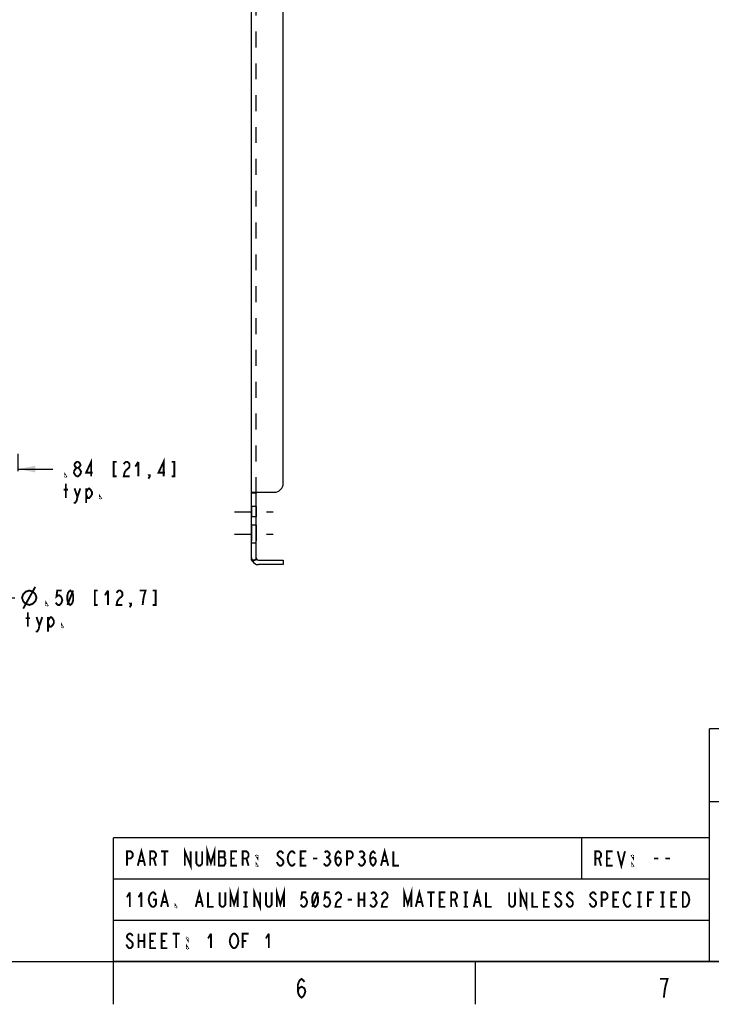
# Model space of a CAD drawing. Header units: inches. Extents: x -1.2 to 81.2, y -1.2 to 52.9.
# Tile 5 of 39: x 47.4 to 66.5, y -1.2 to 26. Entities that reach past the tile are written whole.
import ezdxf

# ---------------------------------------------------------------- set-up
doc = ezdxf.new("R2010")
doc.units = ezdxf.units.IN
doc.header["$LTSCALE"] = 4.4
doc.header["$MEASUREMENT"] = 0
doc.linetypes.add('DASHED', pattern=[0.2, 0.1, -0.1])
doc.linetypes.add('HIDDEN', pattern=[0.2, 0.1, -0.1])
doc.layers.get('0').update_dxf_attribs({"linetype": 'CONTINUOUS'})
doc.layers.add('DEFAULT_2', color=8, linetype='HIDDEN')
doc.layers.add('TALLER_THAN_30', color=7, linetype='CONTINUOUS')
doc.styles.get("Standard").update_dxf_attribs({"font": 'txt', "width": 0.8})
doc.dimstyles.new('DIMSTYLE_1', dxfattribs={"dimtxt": 0.4, "dimasz": 0.470588, "dimexe": 0.18, "dimexo": 0.0625, "dimgap": 0.09, "dimtad": 0, "dimtih": 1, "dimtoh": 1, "dimzin": 4, "dimdsep": 46, "dimtxsty": 'Standard', "dimblk": '_FILLED', "dimblk1": '_FILLED', "dimblk2": '_FILLED', "dimcen": 0.09, "dimadec": 0, "dimazin": 0, "dimtfac": 1, "dimtofl": 0, "dimtmove": 0, "dimatfit": 3, "dimldrblk": '_FILLED', "dimfxl": 0, "dimtolj": 1, "dimtzin": 4, "dimarcsym": 0})
doc.dimstyles.new('DIMSTYLE_2', dxfattribs={"dimtxt": 0.4, "dimasz": 0.470588, "dimexe": 0.18, "dimexo": 0.0625, "dimgap": 0.09, "dimtad": 0, "dimtih": 1, "dimtoh": 1, "dimzin": 4, "dimdsep": 46, "dimtxsty": 'Standard', "dimblk": '_FILLED', "dimblk1": '_FILLED', "dimblk2": '_FILLED', "dimcen": 0.09, "dimadec": 0, "dimazin": 0, "dimtfac": 1, "dimtofl": 0, "dimtmove": 0, "dimatfit": 3, "dimldrblk": '_FILLED', "dimfxl": 0, "dimtolj": 1, "dimtzin": 4, "dimarcsym": 0})

# ---------------------------------------------------------------- blocks, each defined once
blk = doc.blocks.new('_FILLED')
at = {"color": 0, "linetype": 'ByBlock'}
blk.add_solid([(0, 0), (-1, 0.2), (-1, -0.2)], dxfattribs=at)
blk = doc.blocks.new('*D')
at = {"color": 2, "linetype": 'CONTINUOUS'}
for p, q in [((14.435, 39.988), (14.435, 43.662)), ((47.372, 39.988), (47.372, 43.662)), ((14.435, 43.238), (28.584, 43.238)), ((47.372, 43.238), (33.224, 43.238)), ((15.279, 41.394), (15.279, 42.868)), ((46.529, 41.394), (46.529, 42.868)), ((53.944, 42.113), (53.944, 42.942)), ((54.694, 42.113), (54.694, 42.942)), ((53.944, 42.519), (53.003, 42.519)), ((54.694, 42.519), (55.555, 42.519)), ((15.279, 42.444), (28.584, 42.444)), ((46.529, 42.444), (33.224, 42.444)), ((16.355, 41.908), (10.599, 41.908)), ((11.023, 41.908), (11.023, 27.498)), ((14.949, 41.065), (12.477, 41.065)), ((12.9, 41.065), (12.9, 26.093)), ((11.023, 10.971), (11.023, 26.098)), ((12.9, 11.815), (12.9, 24.693)), ((15.949, 12.564), (16.716, 14.48)), ((16.716, 14.48), (17.105, 14.48)), ((46.529, 12.144), (46.529, 14.035)), ((47.372, 13.55), (47.372, 14.035)), ((46.529, 13.611), (45.587, 13.611)), ((47.372, 13.611), (48.326, 13.611)), ((16.349, 11.981), (16.973, 12.606)), ((16.973, 12.606), (17.362, 12.606)), ((44.825, 11.815), (44.825, 12.756)), ((16.13, 12.2), (16.649, 11.682)), ((14.949, 11.815), (12.477, 11.815)), ((46.199, 11.815), (44.401, 11.815)), ((15.511, 11.582), (16.03, 11.063)), ((46.578, 11.57), (46.886, 10.055)), ((15.73, 11.363), (15.065, 10.697)), ((16.355, 10.971), (10.599, 10.971)), ((44.793, 10.971), (44.401, 10.971)), ((44.825, 10.971), (44.825, 9.954)), ((44.825, 9.954), (44.514, 9.954)), ((46.886, 10.055), (47.275, 10.055))]:
    blk.add_line(p, q, dxfattribs=at)
at = {"layer": 'TALLER_THAN_30', "color": 2, "linetype": 'CONTINUOUS'}
for p, q in [((15.608, 41.065), (17.013, 41.065)), ((16.59, 41.065), (16.59, 34.152)), ((16.59, 26.44), (16.59, 32.152)), ((15.608, 26.44), (17.013, 26.44))]:
    blk.add_line(p, q, dxfattribs=at)
at = {"color": 2, "linetype": 'CONTINUOUS', "xscale": 0.4705882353, "yscale": 0.4705882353, "zscale": 0.4705882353}
for p, rotation in [((14.435, 43.238), 180), ((15.279, 42.444), 180), ((54.694, 42.519), 180), ((11.023, 41.908), 90), ((12.9, 41.065), 90), ((47.372, 13.611), 180), ((15.949, 12.564), 248.1947399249), ((12.9, 11.815), 270), ((16.349, 11.981), 225), ((44.825, 11.815), 270), ((11.023, 10.971), 270), ((46.578, 11.57), 101.5002992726), ((15.73, 11.363), 45), ((44.825, 10.971), 90)]:
    blk.add_blockref('_FILLED', p, dxfattribs=dict(at, rotation=rotation))
for p in [(47.372, 43.238), (46.529, 42.444), (53.944, 42.519), (46.529, 13.611)]:
    blk.add_blockref('_FILLED', p, dxfattribs=at)
at = {"layer": 'TALLER_THAN_30', "color": 2, "linetype": 'CONTINUOUS', "xscale": 0.4705882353, "yscale": 0.4705882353, "zscale": 0.4705882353}
for p, rotation in [((16.59, 41.065), 90), ((16.59, 26.44), 270)]:
    blk.add_blockref('_FILLED', p, dxfattribs=dict(at, rotation=rotation))

msp = doc.modelspace()

# ---------------------------------------------------------------- linework, layer by layer
at = {"color": 3, "linetype": 'CONTINUOUS'}
for p, q in [((53.819, 12.955), (53.819, 39.924)), ((54.694, 13.221), (54.694, 39.658)), ((53.824, 12.953), (53.819, 12.944)), ((53.819, 11.096), (53.819, 12.944)), ((53.846, 12.971), (54.444, 12.971)), ((54.694, 10.971), (54.006, 10.971))]:
    msp.add_line(p, q, dxfattribs=at)
at = {"color": 7, "linetype": 'CONTINUOUS'}
for p, q in [((53.944, 12.944), (53.819, 12.944)), ((53.946, 12.951), (53.944, 12.944)), ((53.944, 11.096), (53.944, 12.944)), ((53.944, 11.096), (53.819, 11.096)), ((53.846, 11.06), (53.895, 11.09)), ((54.006, 11.096), (54.694, 11.096)), ((54.694, 11.096), (54.694, 10.971)), ((0, 0), (80, 0)), ((49.992, -0.008), (49.992, -1.182)), ((59.994, -0.002), (59.994, -1.176))]:
    msp.add_line(p, q, dxfattribs=at)
at = {"color": 8, "linetype": 'HIDDEN'}
for p, q in [((53.944, 12.574), (53.819, 12.574)), ((53.944, 12.574), (53.944, 12.293)), ((53.944, 12.293), (53.819, 12.293)), ((53.944, 12.065), (53.819, 12.065)), ((53.944, 12.064), (53.944, 11.565)), ((53.944, 11.565), (53.819, 11.565))]:
    msp.add_line(p, q, dxfattribs=at)
at = {"linetype": 'HIDDEN'}
for p, q in [((53.819, 12.574), (53.819, 12.293)), ((53.819, 12.064), (53.819, 11.565))]:
    msp.add_line(p, q, dxfattribs=at)
at = {"color": 2, "linetype": 'DASHED'}
for p, q in [((53.348, 12.433), (54.414, 12.433)), ((53.348, 11.815), (54.414, 11.815))]:
    msp.add_line(p, q, dxfattribs=at)
at = {"color": 2, "linetype": 'CONTINUOUS'}
for p, q in [((80, 6.434), (66.471, 6.434)), ((66.471, 0), (66.471, 6.434)), ((80, 4.412), (66.471, 4.412)), ((66.471, 3.417), (50, 3.417)), ((50, 0), (50, 3.417)), ((62.941, 2.279), (62.941, 3.417)), ((66.471, 0), (66.471, 3.417)), ((66.471, 2.279), (50, 2.279)), ((66.471, 1.139), (50, 1.139)), ((66.471, 0), (50, 0)), ((80, 0), (66.471, 0))]:
    msp.add_line(p, q, dxfattribs=at)
at = {"color": 2, "linetype": 'CONTINUOUS', "const_width": 0.0518}
for points in [[(49.386, 13.411), (49.386, 13.811), (49.246, 13.511), (49.426, 13.511)], [(51.386, 13.411), (51.386, 13.811), (51.246, 13.511), (51.426, 13.511)], [(48.906, 13.544), (48.946, 13.611), (48.986, 13.644), (49.026, 13.644), (49.066, 13.611)], [(48.986, 13.644), (48.946, 13.678), (48.926, 13.711), (48.926, 13.744), (48.946, 13.778), (48.986, 13.811), (49.026, 13.811), (49.066, 13.778), (49.086, 13.744), (49.086, 13.711), (49.066, 13.678), (49.026, 13.644)], [(49.066, 13.611), (49.106, 13.544), (49.106, 13.511)], [(50.086, 13.811), (50.006, 13.811), (50.006, 13.411), (50.086, 13.411)], [(50.286, 13.744), (50.306, 13.778), (50.346, 13.811), (50.386, 13.811), (50.426, 13.778), (50.446, 13.744), (50.446, 13.678), (50.426, 13.644), (50.346, 13.578)], [(50.686, 13.811), (50.606, 13.678)], [(50.686, 13.811), (50.686, 13.411)], [(51.606, 13.411), (51.686, 13.411), (51.686, 13.811), (51.606, 13.811)], [(48.686, 13.411), (48.666, 13.411), (48.666, 13.444), (48.686, 13.411)], [(48.946, 13.444), (48.906, 13.511), (48.906, 13.544)], [(48.986, 13.411), (48.946, 13.444)], [(49.106, 13.511), (49.066, 13.444), (49.026, 13.411), (48.986, 13.411)], [(50.346, 13.578), (50.306, 13.511), (50.286, 13.411), (50.446, 13.411)], [(51.006, 13.411), (50.986, 13.444), (51.006, 13.444), (51.006, 13.411), (50.966, 13.344)], [(48.626, 13.044), (48.746, 13.044)], [(48.686, 12.811), (48.686, 13.211)], [(48.926, 13.078), (49.006, 12.844), (48.986, 12.744), (48.946, 12.678), (48.906, 12.678)], [(49.006, 12.844), (49.086, 13.078)], [(49.246, 12.978), (49.286, 13.044), (49.326, 13.078), (49.366, 13.044), (49.406, 12.978), (49.406, 12.911), (49.366, 12.844), (49.326, 12.811), (49.286, 12.811), (49.246, 12.911)], [(49.246, 13.078), (49.246, 12.678)], [(49.646, 12.811), (49.626, 12.811), (49.626, 12.844), (49.646, 12.811)], [(47.508, 9.755), (47.841, 10.355)], [(47.475, 10.055), (47.508, 10.155), (47.575, 10.222), (47.675, 10.255), (47.775, 10.222), (47.841, 10.155), (47.875, 10.055), (47.841, 9.955), (47.775, 9.889), (47.675, 9.855), (47.575, 9.889), (47.508, 9.955), (47.475, 10.055)], [(48.568, 10.255), (48.448, 10.255), (48.428, 10.089), (48.468, 10.122), (48.508, 10.122), (48.548, 10.089), (48.568, 10.055), (48.588, 9.989), (48.568, 9.922), (48.548, 9.889), (48.508, 9.855), (48.468, 9.855), (48.428, 9.889), (48.408, 9.922)], [(48.808, 9.855), (48.768, 9.889), (48.748, 9.922), (48.728, 9.989), (48.728, 10.122), (48.748, 10.189), (48.768, 10.222), (48.808, 10.255), (48.848, 10.222), (48.868, 10.189), (48.888, 10.122), (48.888, 9.989), (48.868, 9.922), (48.848, 9.889), (48.808, 9.855)], [(48.728, 9.855), (48.888, 10.255)], [(49.568, 10.255), (49.488, 10.255), (49.488, 9.855), (49.568, 9.855)], [(49.848, 10.255), (49.768, 10.122)], [(49.848, 10.255), (49.848, 9.855)], [(50.088, 10.189), (50.108, 10.222), (50.148, 10.255), (50.188, 10.255), (50.228, 10.222), (50.248, 10.189), (50.248, 10.122), (50.228, 10.089), (50.148, 10.022)], [(50.848, 10.122), (50.888, 10.255), (50.728, 10.255)], [(50.808, 9.855), (50.828, 10.022), (50.848, 10.122)], [(51.088, 9.855), (51.168, 9.855), (51.168, 10.255), (51.088, 10.255)], [(48.168, 9.855), (48.148, 9.855), (48.148, 9.889), (48.168, 9.855)], [(50.148, 10.022), (50.108, 9.955), (50.088, 9.855), (50.248, 9.855)], [(50.488, 9.855), (50.468, 9.889), (50.488, 9.889), (50.488, 9.855), (50.448, 9.789)], [(47.635, 9.255), (47.635, 9.655)], [(47.875, 9.522), (47.955, 9.289), (47.935, 9.189), (47.895, 9.122), (47.855, 9.122)], [(47.955, 9.289), (48.035, 9.522)], [(48.195, 9.422), (48.235, 9.489), (48.275, 9.522), (48.315, 9.489), (48.355, 9.422), (48.355, 9.355), (48.315, 9.289), (48.275, 9.255), (48.235, 9.255), (48.195, 9.355)], [(48.195, 9.522), (48.195, 9.122)], [(47.575, 9.489), (47.695, 9.489)], [(48.595, 9.255), (48.575, 9.255), (48.575, 9.289), (48.595, 9.255)], [(50.374, 2.648), (50.374, 3.048), (50.474, 3.048), (50.514, 3.015), (50.534, 2.981), (50.534, 2.915), (50.514, 2.881), (50.474, 2.848), (50.374, 2.848)], [(50.674, 2.648), (50.774, 3.048), (50.874, 2.648)], [(51.014, 2.648), (51.014, 3.048), (51.114, 3.048), (51.154, 3.015), (51.174, 2.981), (51.174, 2.915), (51.154, 2.881), (51.114, 2.848), (51.014, 2.848)], [(51.314, 3.048), (51.514, 3.048)], [(51.414, 3.048), (51.414, 2.648)], [(51.974, 2.648), (51.974, 3.048), (52.134, 2.648), (52.134, 3.048)], [(52.454, 3.048), (52.454, 2.715), (52.434, 2.681), (52.394, 2.648), (52.354, 2.648), (52.314, 2.681), (52.294, 2.715), (52.294, 3.048)], [(52.594, 2.648), (52.594, 3.048), (52.694, 2.715), (52.794, 3.048), (52.794, 2.648)], [(52.914, 3.048), (52.914, 2.648), (53.054, 2.648), (53.074, 2.681), (53.094, 2.715), (53.094, 2.815), (53.074, 2.848), (53.054, 2.881), (53.074, 2.915), (53.074, 3.015), (53.054, 3.048), (52.914, 3.048)], [(53.414, 2.648), (53.254, 2.648), (53.254, 3.048), (53.414, 3.048)], [(53.574, 2.648), (53.574, 3.048), (53.674, 3.048), (53.714, 3.015), (53.734, 2.981), (53.734, 2.915), (53.714, 2.881), (53.674, 2.848), (53.574, 2.848)], [(54.694, 2.981), (54.674, 3.015), (54.634, 3.048), (54.594, 3.048), (54.554, 3.015), (54.534, 2.981), (54.534, 2.948), (54.554, 2.915), (54.594, 2.881), (54.634, 2.848), (54.674, 2.815), (54.694, 2.781), (54.694, 2.715), (54.674, 2.681), (54.634, 2.648), (54.594, 2.648), (54.554, 2.681), (54.534, 2.715), (54.514, 2.748)], [(55.014, 2.715), (54.994, 2.681), (54.954, 2.648), (54.914, 2.648), (54.874, 2.681), (54.854, 2.715), (54.834, 2.748), (54.814, 2.848), (54.834, 2.948), (54.854, 2.981), (54.874, 3.015), (54.914, 3.048), (54.954, 3.048), (54.994, 3.015), (55.014, 2.981)], [(55.334, 2.648), (55.174, 2.648), (55.174, 3.048), (55.334, 3.048)], [(55.834, 3.015), (55.874, 3.048), (55.914, 3.048), (55.954, 3.015), (55.974, 2.981), (55.974, 2.948), (55.954, 2.915), (55.914, 2.881), (55.954, 2.848), (55.974, 2.815), (55.994, 2.781), (55.994, 2.748), (55.974, 2.715), (55.954, 2.681), (55.914, 2.648), (55.874, 2.648), (55.834, 2.681), (55.814, 2.715)], [(56.134, 2.781), (56.154, 2.848), (56.214, 2.881), (56.274, 2.848), (56.294, 2.781), (56.274, 2.715), (56.254, 2.681), (56.214, 2.648), (56.174, 2.681), (56.154, 2.715), (56.134, 2.781), (56.134, 2.915), (56.154, 2.981), (56.174, 3.015), (56.214, 3.048), (56.254, 3.015), (56.274, 2.981)], [(56.454, 2.648), (56.454, 3.048), (56.554, 3.048), (56.594, 3.015), (56.614, 2.981), (56.614, 2.915), (56.594, 2.881), (56.554, 2.848), (56.454, 2.848)], [(56.794, 3.015), (56.834, 3.048), (56.874, 3.048), (56.914, 3.015), (56.934, 2.981), (56.934, 2.948), (56.914, 2.915), (56.874, 2.881), (56.914, 2.848), (56.934, 2.815), (56.954, 2.781), (56.954, 2.748), (56.934, 2.715), (56.914, 2.681), (56.874, 2.648), (56.834, 2.648), (56.794, 2.681), (56.774, 2.715)], [(57.094, 2.781), (57.114, 2.848), (57.174, 2.881), (57.234, 2.848), (57.254, 2.781), (57.234, 2.715), (57.214, 2.681), (57.174, 2.648), (57.134, 2.681), (57.114, 2.715), (57.094, 2.781), (57.094, 2.915), (57.114, 2.981), (57.134, 3.015), (57.174, 3.048), (57.214, 3.015), (57.234, 2.981)], [(57.394, 2.648), (57.494, 3.048), (57.594, 2.648)], [(57.734, 3.048), (57.734, 2.648), (57.894, 2.648)], [(63.315, 2.648), (63.315, 3.048), (63.415, 3.048), (63.455, 3.015), (63.475, 2.981), (63.475, 2.915), (63.455, 2.881), (63.415, 2.848), (63.315, 2.848)], [(63.795, 2.648), (63.635, 2.648), (63.635, 3.048), (63.795, 3.048)], [(63.935, 3.048), (64.035, 2.648), (64.135, 3.048)], [(50.714, 2.781), (50.834, 2.781)], [(51.114, 2.848), (51.174, 2.648)], [(52.914, 2.881), (53.054, 2.881)], [(53.254, 2.848), (53.354, 2.848)], [(53.674, 2.848), (53.734, 2.648)], [(53.974, 2.915), (53.974, 2.881), (53.954, 2.915), (53.974, 2.915)], [(53.974, 2.648), (53.954, 2.648), (53.954, 2.681), (53.974, 2.648)], [(55.174, 2.848), (55.274, 2.848)], [(55.514, 2.848), (55.634, 2.848)], [(55.874, 2.881), (55.914, 2.881)], [(56.834, 2.881), (56.874, 2.881)], [(57.434, 2.781), (57.554, 2.781)], [(63.415, 2.848), (63.475, 2.648)], [(63.635, 2.848), (63.735, 2.848)], [(64.355, 2.915), (64.355, 2.881), (64.335, 2.915), (64.355, 2.915)], [(64.355, 2.648), (64.335, 2.648), (64.335, 2.681), (64.355, 2.648)], [(64.935, 2.848), (65.055, 2.848)], [(65.255, 2.848), (65.375, 2.848)], [(50.454, 1.911), (50.374, 1.778)], [(50.454, 1.911), (50.454, 1.511)], [(50.774, 1.911), (50.694, 1.778)], [(50.774, 1.911), (50.774, 1.511)], [(51.094, 1.711), (51.174, 1.711), (51.174, 1.578), (51.154, 1.544), (51.114, 1.511), (51.074, 1.511), (51.034, 1.544), (51.014, 1.578), (50.994, 1.611), (50.974, 1.711), (50.994, 1.811), (51.014, 1.844), (51.034, 1.878), (51.074, 1.911), (51.114, 1.911), (51.154, 1.878), (51.174, 1.844)], [(51.314, 1.511), (51.414, 1.911), (51.514, 1.511)], [(52.274, 1.511), (52.374, 1.911), (52.474, 1.511)], [(52.614, 1.911), (52.614, 1.511), (52.774, 1.511)], [(53.094, 1.911), (53.094, 1.578), (53.074, 1.544), (53.034, 1.511), (52.994, 1.511), (52.954, 1.544), (52.934, 1.578), (52.934, 1.911)], [(53.234, 1.511), (53.234, 1.911), (53.334, 1.578), (53.434, 1.911), (53.434, 1.511)], [(53.594, 1.911), (53.714, 1.911)], [(53.654, 1.911), (53.654, 1.511)], [(53.894, 1.511), (53.894, 1.911), (54.054, 1.511), (54.054, 1.911)], [(54.374, 1.911), (54.374, 1.578), (54.354, 1.544), (54.314, 1.511), (54.274, 1.511), (54.234, 1.544), (54.214, 1.578), (54.214, 1.911)], [(54.514, 1.511), (54.514, 1.911), (54.614, 1.578), (54.714, 1.911), (54.714, 1.511)], [(55.334, 1.911), (55.214, 1.911), (55.194, 1.744), (55.234, 1.778), (55.274, 1.778), (55.314, 1.744), (55.334, 1.711), (55.354, 1.644), (55.334, 1.578), (55.314, 1.544), (55.274, 1.511), (55.234, 1.511), (55.194, 1.544), (55.174, 1.578)], [(55.574, 1.511), (55.534, 1.544), (55.514, 1.578), (55.494, 1.644), (55.494, 1.778), (55.514, 1.844), (55.534, 1.878), (55.574, 1.911), (55.614, 1.878), (55.634, 1.844), (55.654, 1.778), (55.654, 1.644), (55.634, 1.578), (55.614, 1.544), (55.574, 1.511)], [(55.494, 1.511), (55.654, 1.911)], [(55.974, 1.911), (55.854, 1.911), (55.834, 1.744), (55.874, 1.778), (55.914, 1.778), (55.954, 1.744), (55.974, 1.711), (55.994, 1.644), (55.974, 1.578), (55.954, 1.544), (55.914, 1.511), (55.874, 1.511), (55.834, 1.544), (55.814, 1.578)], [(56.134, 1.844), (56.154, 1.878), (56.194, 1.911), (56.234, 1.911), (56.274, 1.878), (56.294, 1.844), (56.294, 1.778), (56.274, 1.744), (56.234, 1.711), (56.194, 1.678), (56.154, 1.611), (56.134, 1.511), (56.294, 1.511)], [(56.774, 1.911), (56.774, 1.511)], [(56.934, 1.911), (56.934, 1.511)], [(57.114, 1.878), (57.154, 1.911), (57.194, 1.911), (57.234, 1.878), (57.254, 1.844), (57.254, 1.811), (57.234, 1.778), (57.194, 1.744), (57.234, 1.711), (57.254, 1.678), (57.274, 1.644), (57.274, 1.611), (57.254, 1.578), (57.234, 1.544), (57.194, 1.511), (57.154, 1.511), (57.114, 1.544), (57.094, 1.578)], [(57.414, 1.844), (57.434, 1.878), (57.474, 1.911), (57.514, 1.911), (57.554, 1.878), (57.574, 1.844), (57.574, 1.778), (57.554, 1.744), (57.514, 1.711), (57.474, 1.678), (57.434, 1.611), (57.414, 1.511), (57.574, 1.511)], [(58.034, 1.511), (58.034, 1.911), (58.134, 1.578), (58.234, 1.911), (58.234, 1.511)], [(58.354, 1.511), (58.454, 1.911), (58.554, 1.511)], [(58.674, 1.911), (58.874, 1.911)], [(58.774, 1.911), (58.774, 1.511)], [(59.174, 1.511), (59.014, 1.511), (59.014, 1.911), (59.174, 1.911)], [(59.334, 1.511), (59.334, 1.911), (59.434, 1.911), (59.474, 1.878), (59.494, 1.844), (59.494, 1.778), (59.474, 1.744), (59.434, 1.711), (59.334, 1.711)], [(59.674, 1.911), (59.794, 1.911)], [(59.734, 1.911), (59.734, 1.511)], [(59.954, 1.511), (60.054, 1.911), (60.154, 1.511)], [(60.294, 1.911), (60.294, 1.511), (60.454, 1.511)], [(61.094, 1.911), (61.094, 1.578), (61.074, 1.544), (61.034, 1.511), (60.994, 1.511), (60.954, 1.544), (60.934, 1.578), (60.934, 1.911)], [(61.254, 1.511), (61.254, 1.911), (61.414, 1.511), (61.414, 1.911)], [(61.574, 1.911), (61.574, 1.511), (61.734, 1.511)], [(62.054, 1.511), (61.894, 1.511), (61.894, 1.911), (62.054, 1.911)], [(62.374, 1.844), (62.354, 1.878), (62.314, 1.911), (62.274, 1.911), (62.234, 1.878), (62.214, 1.844), (62.214, 1.811), (62.234, 1.778), (62.274, 1.744), (62.314, 1.711), (62.354, 1.678), (62.374, 1.644), (62.374, 1.578), (62.354, 1.544), (62.314, 1.511), (62.274, 1.511), (62.234, 1.544), (62.214, 1.578), (62.194, 1.611)], [(62.694, 1.844), (62.674, 1.878), (62.634, 1.911), (62.594, 1.911), (62.554, 1.878), (62.534, 1.844), (62.534, 1.811), (62.554, 1.778), (62.594, 1.744), (62.634, 1.711), (62.674, 1.678), (62.694, 1.644), (62.694, 1.578), (62.674, 1.544), (62.634, 1.511), (62.594, 1.511), (62.554, 1.544), (62.534, 1.578), (62.514, 1.611)], [(63.334, 1.844), (63.314, 1.878), (63.274, 1.911), (63.234, 1.911), (63.194, 1.878), (63.174, 1.844), (63.174, 1.811), (63.194, 1.778), (63.234, 1.744), (63.274, 1.711), (63.314, 1.678), (63.334, 1.644), (63.334, 1.578), (63.314, 1.544), (63.274, 1.511), (63.234, 1.511), (63.194, 1.544), (63.174, 1.578), (63.154, 1.611)], [(63.494, 1.511), (63.494, 1.911), (63.594, 1.911), (63.634, 1.878), (63.654, 1.844), (63.654, 1.778), (63.634, 1.744), (63.594, 1.711), (63.494, 1.711)], [(63.974, 1.511), (63.814, 1.511), (63.814, 1.911), (63.974, 1.911)], [(64.294, 1.578), (64.274, 1.544), (64.234, 1.511), (64.194, 1.511), (64.154, 1.544), (64.134, 1.578), (64.114, 1.611), (64.094, 1.711), (64.114, 1.811), (64.134, 1.844), (64.154, 1.878), (64.194, 1.911), (64.234, 1.911), (64.274, 1.878), (64.294, 1.844)], [(64.474, 1.911), (64.594, 1.911)], [(64.534, 1.911), (64.534, 1.511)], [(64.774, 1.511), (64.774, 1.911), (64.934, 1.911)], [(65.114, 1.911), (65.234, 1.911)], [(65.174, 1.911), (65.174, 1.511)], [(65.574, 1.511), (65.414, 1.511), (65.414, 1.911), (65.574, 1.911)], [(65.734, 1.911), (65.814, 1.911), (65.854, 1.878), (65.874, 1.844), (65.894, 1.811), (65.914, 1.711), (65.894, 1.611), (65.874, 1.578), (65.854, 1.544), (65.814, 1.511), (65.734, 1.511), (65.734, 1.911)], [(51.354, 1.644), (51.474, 1.644)], [(51.734, 1.511), (51.714, 1.511), (51.714, 1.544), (51.734, 1.511)], [(52.314, 1.644), (52.434, 1.644)], [(56.474, 1.711), (56.594, 1.711)], [(56.774, 1.711), (56.934, 1.711)], [(57.154, 1.744), (57.194, 1.744)], [(58.394, 1.644), (58.514, 1.644)], [(59.014, 1.711), (59.114, 1.711)], [(59.434, 1.711), (59.494, 1.511)], [(59.994, 1.644), (60.114, 1.644)], [(61.894, 1.711), (61.994, 1.711)], [(63.814, 1.711), (63.914, 1.711)], [(64.774, 1.711), (64.874, 1.711)], [(65.414, 1.711), (65.514, 1.711)], [(53.594, 1.511), (53.714, 1.511)], [(59.674, 1.511), (59.794, 1.511)], [(64.474, 1.511), (64.594, 1.511)], [(65.114, 1.511), (65.234, 1.511)], [(50.534, 0.705), (50.514, 0.738), (50.474, 0.771), (50.434, 0.771), (50.394, 0.738), (50.374, 0.705), (50.374, 0.671), (50.394, 0.638), (50.434, 0.605), (50.474, 0.571), (50.514, 0.538), (50.534, 0.505), (50.534, 0.438), (50.514, 0.405), (50.474, 0.371), (50.434, 0.371), (50.394, 0.405), (50.374, 0.438), (50.354, 0.471)], [(50.694, 0.771), (50.694, 0.371)], [(50.694, 0.571), (50.854, 0.571)], [(50.854, 0.771), (50.854, 0.371)], [(51.174, 0.371), (51.014, 0.371), (51.014, 0.771), (51.174, 0.771)], [(51.014, 0.571), (51.114, 0.571)], [(51.494, 0.371), (51.334, 0.371), (51.334, 0.771), (51.494, 0.771)], [(51.334, 0.571), (51.434, 0.571)], [(51.634, 0.771), (51.834, 0.771)], [(51.734, 0.771), (51.734, 0.371)], [(52.054, 0.638), (52.054, 0.605), (52.034, 0.638), (52.054, 0.638)], [(52.694, 0.771), (52.614, 0.638)], [(52.694, 0.771), (52.694, 0.371)], [(53.414, 0.438), (53.394, 0.405), (53.354, 0.371), (53.314, 0.371), (53.274, 0.405), (53.254, 0.438), (53.234, 0.471), (53.214, 0.571), (53.234, 0.671), (53.254, 0.705), (53.274, 0.738), (53.314, 0.771), (53.354, 0.771), (53.394, 0.738), (53.414, 0.705), (53.434, 0.671), (53.454, 0.571), (53.434, 0.471), (53.414, 0.438)], [(53.574, 0.371), (53.574, 0.771), (53.734, 0.771)], [(53.574, 0.571), (53.674, 0.571)], [(54.294, 0.771), (54.214, 0.638)], [(54.294, 0.771), (54.294, 0.371)], [(52.054, 0.371), (52.034, 0.371), (52.034, 0.405), (52.054, 0.371)], [(55.096, -0.824), (55.122, -0.738), (55.199, -0.695), (55.277, -0.738), (55.303, -0.824), (55.277, -0.911), (55.251, -0.954), (55.199, -0.997), (55.147, -0.954), (55.122, -0.911), (55.096, -0.824), (55.096, -0.652), (55.122, -0.565), (55.147, -0.522), (55.199, -0.479), (55.251, -0.522), (55.277, -0.565)], [(65.209, -0.997), (65.235, -0.781), (65.261, -0.652), (65.287, -0.565), (65.312, -0.479), (65.105, -0.479)]]:
    msp.add_lwpolyline(points, dxfattribs=at)
at = {"color": 3, "linetype": 'CONTINUOUS'}
for points in [[(53.846, 12.971), (53.835, 12.961), (53.824, 12.953)], [(53.846, 11.06), (53.835, 11.073), (53.824, 11.084), (53.819, 11.096)]]:
    msp.add_lwpolyline(points, dxfattribs=at)
at = {"color": 7, "linetype": 'CONTINUOUS'}
for points in [[(53.953, 12.971), (53.953, 12.964), (53.95, 12.957), (53.946, 12.951)], [(53.953, 11.126), (53.953, 11.12), (53.95, 11.112), (53.946, 11.104), (53.944, 11.096)]]:
    msp.add_lwpolyline(points, dxfattribs=at)
at = {"color": 3, "linetype": 'CONTINUOUS'}
for centre, radius, start, end in [((54.444, 13.221), 0.25, 270, 360), ((54.006, 11.158), 0.188, 207.7167, 270)]:
    msp.add_arc(centre, radius, start, end, dxfattribs=at)
at = {"color": 7, "linetype": 'CONTINUOUS'}
msp.add_arc((54.006, 11.158), 0.0625, 201.2169, 270, dxfattribs=at)
at = {"layer": 'DEFAULT_2', "color": 8, "linetype": 'HIDDEN'}
for p, q in [((53.944, 12.944), (53.944, 39.935)), ((53.895, 11.09), (53.953, 11.126))]:
    msp.add_line(p, q, dxfattribs=at)
at = {"layer": 'DEFAULT_2', "linetype": 'HIDDEN'}
msp.add_line((53.819, 12.944), (53.819, 12.955), dxfattribs=at)
at = {"layer": 'DEFAULT_2', "color": 8, "linetype": 'HIDDEN'}
for points in [[(53.917, 11.104), (53.917, 11.104), (53.914, 11.102), (53.909, 11.1), (53.904, 11.099), (53.899, 11.097), (53.894, 11.096), (53.89, 11.096), (53.89, 11.096)], [(53.89, 11.096), (53.89, 11.096), (53.891, 11.096)], [(53.915, 11.102), (53.916, 11.103), (53.917, 11.104)]]:
    msp.add_lwpolyline(points, dxfattribs=at)
at = {"layer": 'DEFAULT_2', "linetype": 'HIDDEN'}
msp.add_arc((54.006, 11.158), 0.188, 180, 207.7167, dxfattribs=at)
at = {"layer": 'DEFAULT_2', "color": 8, "linetype": 'HIDDEN'}
msp.add_arc((54.006, 11.158), 0.0625, 180, 201.2169, dxfattribs=at)

# ---------------------------------------------------------------- dimensions: what is measured, and where the dimension line sits
at = {"color": 2, "linetype": 'CONTINUOUS'}
for base, p1, p2, angle, middle in [((11.023, 41.908), (16.355, 10.971), (16.355, 41.908), 90, (9.903, 26.898)), ((15.279, 42.444), (46.529, 41.394), (15.279, 41.394), 180, (28.784, 42.244)), ((12.9, 11.815), (14.949, 41.065), (14.949, 11.815), 270, (12.1, 25.493))]:
    dim = msp.add_linear_dim(base=base, p1=p1, p2=p2, angle=angle, dimstyle='DIMSTYLE_1', dxfattribs=at)
    dim.commit()
    dim.dimension.update_dxf_attribs({"geometry": '*D', "text_midpoint": middle, "dimtype": 160})
dim = msp.add_linear_dim(base=(47.372, 43.238), p1=(14.435, 39.988), p2=(47.372, 39.988), dimstyle='DIMSTYLE_1', dxfattribs=at)
dim.commit()
dim.dimension.update_dxf_attribs({"geometry": '*D', "text_midpoint": (28.784, 43.038), "dimtype": 160})
for p1, p2, middle in [((15.949, 12.564), (15.845, 12.303), (17.305, 14.28)), ((46.578, 11.57), (46.479, 12.06), (47.475, 9.855))]:
    dim = msp.add_diameter_dim_2p(p1=p1, p2=p2, text='<>\\Ptyp.', dimstyle='DIMSTYLE_2', dxfattribs=at)
    dim.commit()
    dim.dimension.update_dxf_attribs({"geometry": '*D', "text_midpoint": middle, "dimtype": 163})
for base, p1, p2, angle, middle in [((15.7304, 11.3627), (16.6486, 11.6819), (16.0299, 11.0632), 225, (17.5616, 12.4057)), ((44.825, 11.815), (44.401, 10.971), (46.199, 11.815), 90, (41.034, 9.754)), ((46.529, 13.611), (47.372, 14.035), (46.529, 12.144), 180, (48.526, 13.411))]:
    dim = msp.add_linear_dim(base=base, p1=p1, p2=p2, angle=angle, text='<>\\Ptyp.', dimstyle='DIMSTYLE_1', dxfattribs=at)
    dim.commit()
    dim.dimension.update_dxf_attribs({"geometry": '*D', "text_midpoint": middle, "dimtype": 160})
dim = msp.add_linear_dim(base=(54.694, 42.519), p1=(53.944, 42.942), p2=(54.694, 42.942), text='<> I.D.\\Ptyp.', dimstyle='DIMSTYLE_1', dxfattribs=at)
dim.commit()
dim.dimension.update_dxf_attribs({"geometry": '*D', "text_midpoint": (55.755, 42.319), "dimtype": 160})
at = {"layer": 'TALLER_THAN_30', "color": 2, "linetype": 'CONTINUOUS'}
dim = msp.add_linear_dim(base=(16.589611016, 26.439522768), p1=(15.607980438, 41.064522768), p2=(15.607980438, 26.439522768), angle=270, text='<>\\Ptyp.', dimstyle='DIMSTYLE_1', dxfattribs=at)
dim.commit()
dim.dimension.update_dxf_attribs({"geometry": '*D', "text_midpoint": (15.469611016, 33.552022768), "dimtype": 160})

doc.saveas('drawing.dxf')
